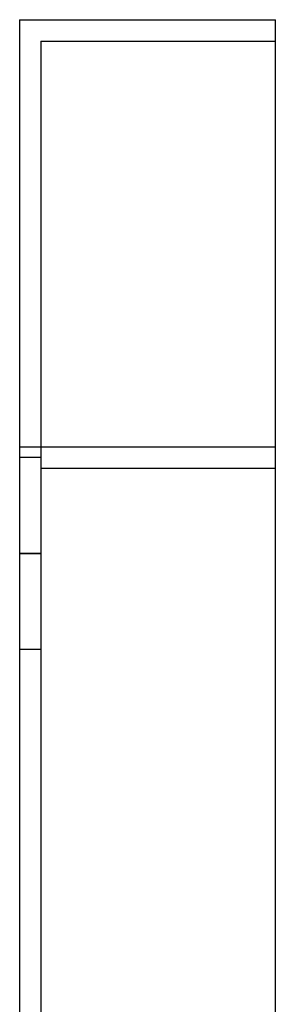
# Model space of a CAD drawing. Header units: millimetres. Extents: x -120 to 100, y -270 to 270.
# Tile 78 of 79: x 0 to 12, y 224 to 270. Entities that reach past the tile are written whole.
import ezdxf

# ---------------------------------------------------------------- set-up
doc = ezdxf.new("R2010")
doc.units = ezdxf.units.MM
doc.layers.add('MAIN-1', color=7, linetype='Continuous')
doc.layers.add('MAIN-2', color=7, linetype='Continuous')

msp = doc.modelspace()

# ---------------------------------------------------------------- linework, layer by layer
at = {"layer": 'MAIN-1'}
for p, q in [((0, 270), (0, 250)), ((0, 270), (12, 270)), ((12, 250), (12, 270)), ((0, 250), (0, -250)), ((0, 250), (12, 250)), ((12, -250), (12, 250))]:
    msp.add_line(p, q, dxfattribs=at)
at = {"layer": 'MAIN-2'}
for p, q in [((0, 270), (0, 270)), ((12, 270), (12, 270)), ((1, 269), (1, 269)), ((1, 269), (1, 249)), ((1, 269), (12, 269)), ((12, 269), (12, 269)), ((0, 250), (12, 250)), ((1, 249.5), (0, 249.5)), ((1, 249.5), (0, 249.5)), ((1, 249), (1, -249)), ((1, 249), (12, 249)), ((1, 249), (12, 249)), ((1, 245), (0, 245)), ((0, 245), (1, 245)), ((1, 245), (0, 245)), ((0, 245), (1, 245)), ((1, 240.5), (0, 240.5)), ((1, 240.5), (0, 240.5))]:
    msp.add_line(p, q, dxfattribs=at)

doc.saveas('drawing.dxf')
